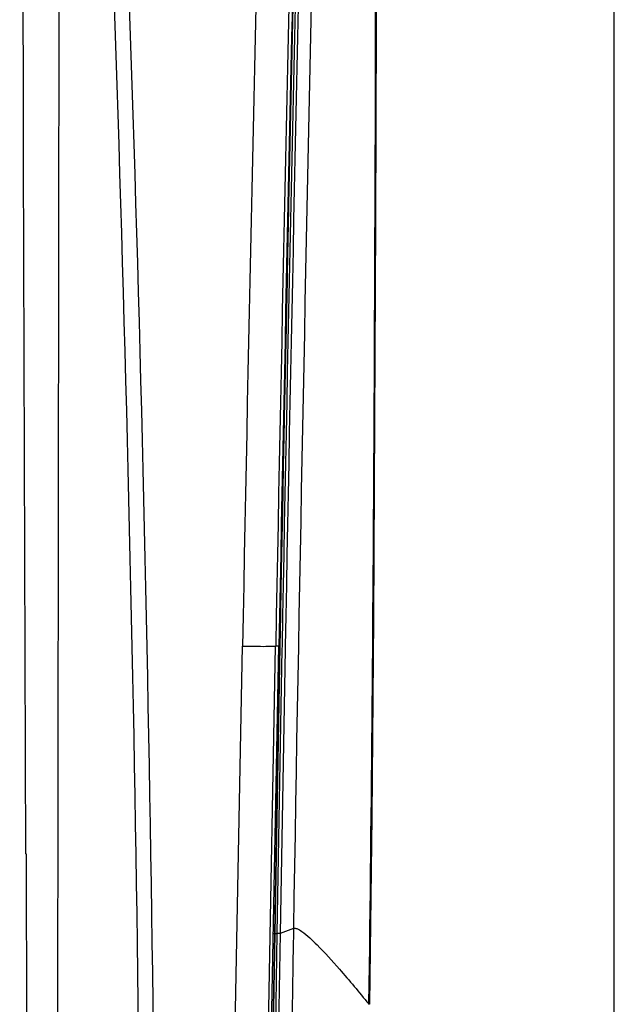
# Model space of a CAD drawing. Header units: millimetres. Extents: x 0 to 1660, y 0 to 1166.
# Tile 58 of 94: x 1133 to 1189, y 428 to 520. Entities that reach past the tile are written whole.
import ezdxf

# ---------------------------------------------------------------- set-up
doc = ezdxf.new("R2010")
doc.units = ezdxf.units.MM
doc.header["$LTSCALE"] = 65.395
doc.layers.get('0').update_dxf_attribs({"linetype": 'CONTINUOUS'})

msp = doc.modelspace()

# ---------------------------------------------------------------- linework, layer by layer
at = {"color": 7, "linetype": 'Continuous'}
for p, q in [((1189, 0), (1189, 841)), ((1166.645, 519.91), (1166.667, 538.572)), ((1166.597, 501.269), (1166.645, 519.91)), ((1166.517, 482.652), (1166.597, 501.269)), ((1166.4, 464.066), (1166.517, 482.652)), ((1166.237, 445.514), (1166.4, 464.066)), ((1156.421, 406.066), (1157.492, 461.51)), ((1157.579, 461.508), (1157.105, 434.516)), ((1166.032, 427.876), (1166.237, 445.514)), ((1157.105, 434.516), (1156.637, 406.468))]:
    msp.add_line(p, q, dxfattribs=at)
at = {"color": 9, "linetype": 'Continuous'}
for p, q in [((1133.486, 513.503), (1133.138, 628.647)), ((1136.639, 379.318), (1137.021, 628.648)), ((1133.505, 507.276), (1133.486, 513.503)), ((1133.705, 441.991), (1133.505, 507.276)), ((1157.566, 461.508), (1157.589, 462.767)), ((1152.838, 397.527), (1154.072, 461.509)), ((1155.952, 397.458), (1157.186, 461.516)), ((1157.093, 434.511), (1157.566, 461.508)), ((1157.492, 461.51), (1157.186, 461.516)), ((1157.784, 461.504), (1157.779, 461.239)), ((1158.084, 461.498), (1158.079, 461.228)), ((1157.779, 461.239), (1157.311, 434.524)), ((1158.079, 461.228), (1157.611, 434.51)), ((1133.787, 441.988), (1133.705, 441.991)), ((1133.818, 406.347), (1133.787, 441.988)), ((1156.625, 406.462), (1157.093, 434.511)), ((1157.311, 434.524), (1156.843, 406.468)), ((1156.973, 434.514), (1157.093, 434.511)), ((1157.105, 434.516), (1157.093, 434.511)), ((1157.105, 434.524), (1157.311, 434.524)), ((1157.611, 434.51), (1157.143, 406.464)), ((1158.858, 434.991), (1157.611, 434.51)), ((1165.925, 427.911), (1165.952, 427.877)), ((1165.952, 427.877), (1165.954, 427.999))]:
    msp.add_line(p, q, dxfattribs=at)
for centre, radius, start, end in [((18408.103, 133.968), 17254.026, 178.3043427, 178.91224), ((16156.379, 185.037), 15001.361, 178.2448316, 178.9391859), ((16191.813, 184.219), 15036.586, 178.2458505, 178.943366), ((16159.62, 184.989), 15004.084, 178.2450271, 178.9440403), ((18367.925, 134.278), 17216.963, 178.3023211, 178.9109535), ((16350.54, 184.899), 15193.741, 178.3470493, 179.0568604), ((-3218.707, 370.595), 4363.365, 0.353541, 2.688478), ((-3181.965, 372.709), 4327.988, 0.328554, 2.682296)]:
    msp.add_arc(centre, radius, start, end, dxfattribs=at)
at = {"color": 7, "linetype": 'Continuous'}
for centre, radius, start, end in [((17485.156, 148.588), 16330.663, 178.2597992, 178.9020525), ((16158.804, 185), 15003.773, 178.2449726, 178.9440234)]:
    msp.add_arc(centre, radius, start, end, dxfattribs=at)
at = {"color": 9, "linetype": 'Continuous'}
for points, knots in [([(1165.954, 427.999), (1166.197, 446.671), (1166.801, 520.548), (1166.552, 594.428), (1166.559, 649.633)], [0, 0, 0, 0, 0.252756, 1, 1, 1, 1]), ([(1154.072, 461.509), (1154.471, 461.502), (1155.201, 461.493), (1156.06, 461.485), (1156.612, 461.492), (1156.899, 461.49), (1157.072, 461.51), (1157.166, 461.501), (1157.186, 461.516)], [0, 0, 0, 0, 0.384018, 0.703481, 0.825778, 0.917802, 0.976393, 1, 1, 1, 1]), ([(1157.611, 434.51), (1157.59, 434.531), (1157.471, 434.496), (1157.381, 434.521), (1157.311, 434.524)], [0, 0, 0, 0, 0.299128, 1, 1, 1, 1]), ([(1158.858, 434.991), (1158.796, 431.248), (1158.547, 416.119), (1158.296, 400.99), (1158.107, 389.604)], [0, 0, 0, 0, 0.247402, 1, 1, 1, 1]), ([(1158.858, 434.991), (1158.949, 435.037), (1159.262, 434.976), (1160.021, 434.479), (1161.382, 433.188), (1163.449, 430.902), (1165.024, 429.014), (1165.925, 427.911)], [0, 0, 0, 0, 0.030475, 0.083767, 0.273248, 0.57821, 1, 1, 1, 1])]:
    msp.add_open_spline(points, degree=3, knots=knots, dxfattribs=at)
msp.add_open_spline([(1165.952, 427.877), (1165.991, 427.906), (1166.033, 427.95), (1166.034, 427.998)], degree=3, dxfattribs=at)

doc.saveas('drawing.dxf')
